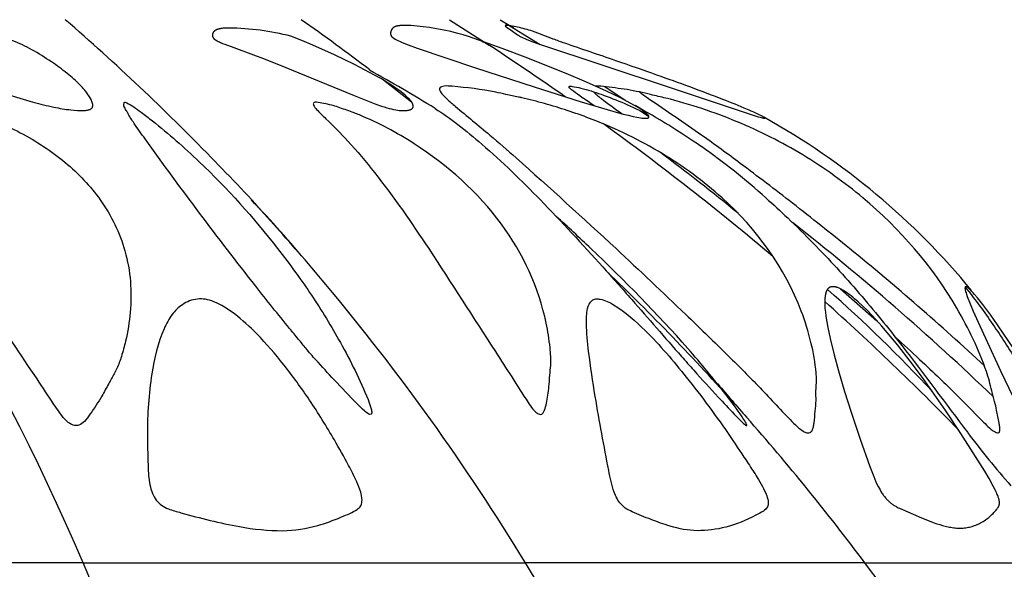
# Model space of a CAD drawing. Header units: millimetres. Extents: x 1250 to 1725, y 0 to 1655.
# Tile 52 of 256: x 1527 to 1566, y 370 to 391. Entities that reach past the tile are written whole.
import ezdxf

# ---------------------------------------------------------------- set-up
doc = ezdxf.new("R2010")
doc.units = ezdxf.units.MM
doc.header["$MEASUREMENT"] = 0
doc.layers.add('Crea2D$visibili$tangenti', color=7, linetype='Continuous', true_color=0x000000)

msp = doc.modelspace()

# ---------------------------------------------------------------- linework, layer by layer
at = {"layer": 'Crea2D$visibili$tangenti'}
for p, q in [((1543.789, 391.292), (1545.344, 390.288)), ((1545.771, 391.292), (1546.13, 391.071)), ((1546.157, 391.054), (1547.333, 390.319)), ((1542.304, 388.065), (1541.203, 388.918)), ((1549.873, 388.667), (1550.665, 388.134)), ((1551.245, 387.738), (1551.603, 387.491)), ((1556.067, 387.491), (1556.067, 387.491)), ((1559.107, 380.743), (1560.534, 379.493)), ((1529.435, 370.001), (1509.255, 370.001)), ((1529.435, 370.001), (1546.764, 370.001)), ((1560.061, 370.001), (1546.764, 370.001)), ((1560.061, 370.001), (1568.42, 370.001))]:
    msp.add_line(p, q, dxfattribs=at)
msp.add_lwpolyline([(1537.57, 390.644, 0.05782), (1535.153, 390.966), (1535.07, 390.964), (1534.987, 390.961), (1534.946, 390.958), (1534.905, 390.954), (1534.864, 390.949), (1534.823, 390.943), (1534.796, 390.939), (1534.769, 390.933), (1534.756, 390.93), (1534.743, 390.927), (1534.73, 390.924), (1534.717, 390.92), (1534.704, 390.916), (1534.691, 390.911), (1534.678, 390.907), (1534.666, 390.901), (1534.653, 390.896), (1534.641, 390.89), (1534.635, 390.887), (1534.629, 390.884), (1534.624, 390.88), (1534.618, 390.877), (1534.609, 390.871), (1534.6, 390.865), (1534.592, 390.859), (1534.583, 390.852), (1534.579, 390.849), (1534.575, 390.846), (1534.571, 390.842), (1534.567, 390.839), (1534.564, 390.835), (1534.56, 390.831), (1534.556, 390.828), (1534.553, 390.824), (1534.549, 390.82), (1534.546, 390.816), (1534.542, 390.812), (1534.539, 390.808), (1534.536, 390.804), (1534.533, 390.799), (1534.53, 390.795), (1534.527, 390.791), (1534.525, 390.786), (1534.522, 390.782), (1534.52, 390.777), (1534.517, 390.772), (1534.515, 390.768), (1534.513, 390.763), (1534.511, 390.758), (1534.509, 390.753), (1534.508, 390.748), (1534.506, 390.744), (1534.505, 390.739), (1534.504, 390.734), (1534.502, 390.729), (1534.501, 390.724), (1534.501, 390.718), (1534.5, 390.713), (1534.499, 390.708), (1534.499, 390.703), (1534.498, 390.698), (1534.498, 390.693), (1534.498, 390.687), (1534.498, 390.682), (1534.498, 390.677), (1534.498, 390.672), (1534.499, 390.667), (1534.499, 390.662), (1534.5, 390.656), (1534.501, 390.651), (1534.502, 390.646), (1534.503, 390.641), (1534.504, 390.636), (1534.505, 390.631), (1534.507, 390.626), (1534.508, 390.622), (1534.51, 390.617), (1534.512, 390.612), (1534.513, 390.607), (1534.516, 390.603), (1534.518, 390.598), (1534.52, 390.594), (1534.522, 390.589), (1534.525, 390.585), (1534.528, 390.581), (1534.531, 390.577), (1534.534, 390.572), (1534.537, 390.568), (1534.54, 390.564), (1534.544, 390.56), (1534.547, 390.557), (1534.551, 390.553), (1534.554, 390.549), (1534.558, 390.546), (1534.562, 390.542), (1534.566, 390.539), (1534.57, 390.535), (1534.574, 390.532), (1534.582, 390.525), (1534.591, 390.519), (1534.599, 390.513), (1534.608, 390.507), (1534.627, 390.495), (1534.646, 390.484), (1534.687, 390.461), (1534.729, 390.44), (1534.771, 390.419), (1534.813, 390.399), (1534.899, 390.362), (1534.985, 390.327), (1536.461, 389.779), (1537.09, 389.536), (1540.049, 388.322), (1540.9, 387.987), (1541.117, 387.909), (1541.227, 387.872), (1541.337, 387.838), (1541.422, 387.815), (1541.508, 387.793), (1541.594, 387.774), (1541.681, 387.758), (1541.747, 387.747), (1541.814, 387.738), (1541.848, 387.734), (1541.881, 387.732), (1541.915, 387.729), (1541.948, 387.728), (1541.982, 387.728), (1542.016, 387.728), (1542.049, 387.73), (1542.082, 387.732), (1542.116, 387.736), (1542.132, 387.739), (1542.149, 387.741), (1542.166, 387.744), (1542.182, 387.747), (1542.199, 387.751), (1542.215, 387.755), (1542.237, 387.762), (1542.246, 387.765), (1542.256, 387.769), (1542.261, 387.771), (1542.265, 387.773), (1542.27, 387.775), (1542.274, 387.777), (1542.279, 387.779), (1542.283, 387.781), (1542.288, 387.784), (1542.292, 387.787), (1542.296, 387.789), (1542.3, 387.791), (1542.304, 387.794), (1542.307, 387.797), (1542.311, 387.8), (1542.315, 387.803), (1542.319, 387.806), (1542.322, 387.809), (1542.326, 387.812), (1542.329, 387.815), (1542.333, 387.818), (1542.336, 387.822), (1542.339, 387.825), (1542.341, 387.827), (1542.342, 387.829), (1542.344, 387.831), (1542.345, 387.833), (1542.346, 387.835), (1542.347, 387.836), (1542.349, 387.838), (1542.35, 387.84), (1542.351, 387.842), (1542.352, 387.844), (1542.353, 387.846), (1542.354, 387.847), (1542.355, 387.849), (1542.356, 387.851), (1542.356, 387.853), (1542.357, 387.855), (1542.358, 387.857), (1542.359, 387.859), (1542.359, 387.861), (1542.36, 387.863), (1542.36, 387.865), (1542.361, 387.867), (1542.361, 387.869), (1542.362, 387.871), (1542.362, 387.873), (1542.363, 387.875), (1542.363, 387.879), (1542.364, 387.883), (1542.364, 387.887), (1542.365, 387.891), (1542.365, 387.895), (1542.365, 387.899), (1542.365, 387.904), (1542.365, 387.908), (1542.365, 387.912), (1542.364, 387.916), (1542.364, 387.92), (1542.363, 387.925), (1542.362, 387.929), (1542.362, 387.933), (1542.361, 387.937), (1542.36, 387.942), (1542.358, 387.95), (1542.356, 387.958), (1542.353, 387.967), (1542.351, 387.974), (1542.348, 387.982), (1542.345, 387.99), (1542.342, 387.998), (1542.338, 388.005), (1542.335, 388.013), (1542.331, 388.02), (1542.328, 388.027), (1542.324, 388.035), (1542.32, 388.042), (1542.316, 388.049), (1542.311, 388.056), (1542.303, 388.07), (1542.293, 388.083), (1542.284, 388.097), (1542.274, 388.11), (1542.263, 388.123), (1542.252, 388.136), (1542.23, 388.16), (1542.207, 388.185), (1542.171, 388.222), (1542.133, 388.258), (1542.094, 388.293), (1542.055, 388.328), (1541.975, 388.394), (1541.893, 388.458), (1541.768, 388.55), (1541.641, 388.639), (1541.513, 388.726), (1541.382, 388.809), (1541.117, 388.97), (1540.848, 389.124), (1540.461, 389.333), (1540.071, 389.534), (1539.28, 389.916), (1538.432, 390.296), (1538.003, 390.475)], format="xyb", close=True, dxfattribs=at)
for points in [[(1542.026, 391.066), (1541.88, 391.061), (1541.844, 391.058), (1541.826, 391.057), (1541.808, 391.055), (1541.79, 391.052), (1541.772, 391.049), (1541.754, 391.046), (1541.736, 391.043), (1541.725, 391.04), (1541.715, 391.038), (1541.704, 391.035), (1541.694, 391.032), (1541.683, 391.028), (1541.673, 391.025), (1541.663, 391.021), (1541.653, 391.017), (1541.643, 391.013), (1541.633, 391.008), (1541.624, 391.003), (1541.619, 391.001), (1541.614, 390.998), (1541.61, 390.995), (1541.605, 390.992), (1541.601, 390.989), (1541.596, 390.986), (1541.592, 390.983), (1541.588, 390.98), (1541.583, 390.977), (1541.579, 390.973), (1541.574, 390.969), (1541.568, 390.964), (1541.563, 390.959), (1541.558, 390.954), (1541.553, 390.948), (1541.548, 390.943), (1541.544, 390.937), (1541.539, 390.932), (1541.535, 390.926), (1541.53, 390.92), (1541.526, 390.914), (1541.522, 390.908), (1541.518, 390.901), (1541.515, 390.895), (1541.511, 390.888), (1541.508, 390.882), (1541.505, 390.875), (1541.502, 390.868), (1541.499, 390.861), (1541.496, 390.854), (1541.494, 390.848), (1541.491, 390.841), (1541.489, 390.833), (1541.487, 390.826), (1541.485, 390.819), (1541.484, 390.812), (1541.482, 390.805), (1541.481, 390.797), (1541.48, 390.79), (1541.479, 390.783), (1541.478, 390.776), (1541.478, 390.768), (1541.478, 390.759), (1541.477, 390.755), (1541.478, 390.75), (1541.478, 390.746), (1541.478, 390.742), (1541.478, 390.737), (1541.478, 390.733), (1541.479, 390.728), (1541.479, 390.724), (1541.48, 390.72), (1541.481, 390.715), (1541.482, 390.711), (1541.482, 390.707), (1541.483, 390.702), (1541.484, 390.698), (1541.486, 390.694), (1541.487, 390.69), (1541.488, 390.686), (1541.49, 390.682), (1541.491, 390.678), (1541.493, 390.674), (1541.494, 390.67), (1541.496, 390.666), (1541.498, 390.662), (1541.5, 390.658), (1541.502, 390.655), (1541.504, 390.651), (1541.506, 390.647), (1541.509, 390.644), (1541.511, 390.64), (1541.514, 390.637), (1541.516, 390.634), (1541.518, 390.631), (1541.521, 390.629), (1541.523, 390.626), (1541.526, 390.623), (1541.528, 390.621), (1541.531, 390.618), (1541.534, 390.616), (1541.539, 390.611), (1541.545, 390.606), (1541.551, 390.601), (1541.557, 390.597), (1541.563, 390.592), (1541.569, 390.588), (1541.582, 390.579), (1541.609, 390.563), (1541.662, 390.533), (1541.716, 390.504), (1541.769, 390.477), (1541.823, 390.451), (1541.908, 390.412), (1541.995, 390.376), (1542.169, 390.307), (1542.524, 390.181), (1544.809, 389.41), (1547.1, 388.66), (1548.949, 388.074), (1550.191, 387.702), (1550.588, 387.594), (1550.788, 387.544), (1550.989, 387.498), (1551.131, 387.468), (1551.203, 387.455), (1551.275, 387.444), (1551.321, 387.438), (1551.367, 387.433), (1551.414, 387.429), (1551.437, 387.428), (1551.461, 387.428), (1551.473, 387.428), (1551.509, 387.43), (1551.515, 387.431), (1551.521, 387.431), (1551.527, 387.432), (1551.533, 387.433), (1551.536, 387.433), (1551.539, 387.434), (1551.542, 387.435), (1551.545, 387.435), (1551.548, 387.436), (1551.551, 387.437), (1551.554, 387.438), (1551.557, 387.439), (1551.56, 387.44), (1551.563, 387.442), (1551.567, 387.443), (1551.57, 387.445), (1551.573, 387.446), (1551.575, 387.447), (1551.576, 387.448), (1551.578, 387.449), (1551.579, 387.45), (1551.581, 387.451), (1551.582, 387.452), (1551.584, 387.453), (1551.585, 387.454), (1551.586, 387.455), (1551.588, 387.456), (1551.589, 387.457), (1551.59, 387.458), (1551.591, 387.459), (1551.593, 387.46), (1551.593, 387.461), (1551.594, 387.462), (1551.594, 387.462), (1551.595, 387.463), (1551.595, 387.464), (1551.596, 387.464), (1551.596, 387.465), (1551.596, 387.466), (1551.597, 387.466), (1551.597, 387.467), (1551.598, 387.468), (1551.598, 387.468), (1551.598, 387.469), (1551.599, 387.47), (1551.599, 387.47), (1551.599, 387.471), (1551.6, 387.472), (1551.6, 387.472), (1551.6, 387.473), (1551.6, 387.474), (1551.601, 387.474), (1551.601, 387.475), (1551.601, 387.476), (1551.601, 387.476), (1551.601, 387.477), (1551.601, 387.478), (1551.602, 387.479), (1551.602, 387.479), (1551.602, 387.48), (1551.602, 387.481), (1551.602, 387.482), (1551.602, 387.484), (1551.602, 387.485), (1551.602, 387.487), (1551.602, 387.488), (1551.602, 387.49), (1551.602, 387.491), (1551.602, 387.493), (1551.602, 387.494), (1551.601, 387.496), (1551.601, 387.497), (1551.601, 387.499), (1551.6, 387.5), (1551.6, 387.502), (1551.6, 387.503), (1551.599, 387.507), (1551.598, 387.51), (1551.597, 387.513), (1551.595, 387.516), (1551.594, 387.519), (1551.593, 387.521), (1551.592, 387.523), (1551.591, 387.525), (1551.59, 387.528), (1551.589, 387.53), (1551.587, 387.532), (1551.585, 387.536), (1551.582, 387.54), (1551.579, 387.544), (1551.577, 387.548), (1551.574, 387.552), (1551.571, 387.556), (1551.567, 387.56), (1551.561, 387.567), (1551.554, 387.574), (1551.535, 387.593), (1551.523, 387.605), (1551.497, 387.627), (1551.471, 387.649), (1551.444, 387.671), (1551.417, 387.691), (1551.389, 387.712), (1551.333, 387.751), (1551.254, 387.802), (1551.174, 387.852), (1551.011, 387.947), (1550.748, 388.091), (1550.482, 388.228), (1549.942, 388.486), (1549.152, 388.84), (1548.355, 389.177), (1546.747, 389.817), (1545.845, 390.163), (1544.936, 390.493), (1544.526, 390.632), (1544.32, 390.697), (1544.112, 390.756), (1543.975, 390.791), (1543.838, 390.825), (1543.561, 390.884), (1543.283, 390.935), (1543.004, 390.98), (1542.76, 391.014), (1542.516, 391.041), (1542.394, 391.052), (1542.272, 391.059), (1542.149, 391.064)], [(1563.767, 371.364), (1563.817, 371.364), (1563.868, 371.365), (1563.919, 371.368), (1563.969, 371.373), (1564.019, 371.379), (1564.069, 371.387), (1564.119, 371.396), (1564.168, 371.407), (1564.218, 371.419), (1564.266, 371.433), (1564.315, 371.448), (1564.362, 371.464), (1564.41, 371.482), (1564.457, 371.501), (1564.503, 371.522), (1564.549, 371.543), (1564.598, 371.569), (1564.646, 371.595), (1564.694, 371.624), (1564.741, 371.653), (1564.787, 371.684), (1564.832, 371.716), (1564.876, 371.75), (1564.919, 371.784), (1564.962, 371.82), (1565.003, 371.857), (1565.043, 371.896), (1565.083, 371.935), (1565.121, 371.975), (1565.158, 372.017), (1565.195, 372.059), (1565.23, 372.102), (1565.245, 372.121), (1565.259, 372.14), (1565.273, 372.159), (1565.279, 372.169), (1565.285, 372.179), (1565.291, 372.189), (1565.297, 372.199), (1565.303, 372.209), (1565.308, 372.22), (1565.31, 372.225), (1565.312, 372.23), (1565.314, 372.236), (1565.317, 372.241), (1565.318, 372.247), (1565.32, 372.252), (1565.322, 372.258), (1565.324, 372.263), (1565.325, 372.268), (1565.326, 372.273), (1565.327, 372.278), (1565.328, 372.283), (1565.33, 372.292), (1565.332, 372.302), (1565.333, 372.312), (1565.334, 372.323), (1565.334, 372.333), (1565.335, 372.343), (1565.335, 372.353), (1565.335, 372.364), (1565.334, 372.374), (1565.334, 372.384), (1565.333, 372.395), (1565.332, 372.405), (1565.329, 372.425), (1565.327, 372.441), (1565.324, 372.457), (1565.321, 372.473), (1565.318, 372.489), (1565.314, 372.504), (1565.31, 372.52), (1565.301, 372.551), (1565.291, 372.581), (1565.281, 372.611), (1565.269, 372.64), (1565.239, 372.713), (1565.22, 372.756), (1565.18, 372.84), (1565.094, 373.008), (1564.931, 373.304), (1564.759, 373.596), (1564.401, 374.17), (1563.823, 375.07), (1563.232, 375.96), (1562.78, 376.616), (1562.317, 377.264), (1561.841, 377.903), (1561.35, 378.53), (1560.937, 379.033), (1560.725, 379.28), (1560.508, 379.523), (1560.336, 379.707), (1560.161, 379.888), (1559.982, 380.065), (1559.797, 380.237), (1559.661, 380.356), (1559.592, 380.414), (1559.521, 380.47), (1559.45, 380.525), (1559.376, 380.578), (1559.302, 380.628), (1559.225, 380.677), (1559.177, 380.705), (1559.153, 380.719), (1559.128, 380.732), (1559.104, 380.745), (1559.079, 380.757), (1559.053, 380.768), (1559.028, 380.779), (1559.002, 380.789), (1558.989, 380.793), (1558.976, 380.797), (1558.963, 380.801), (1558.949, 380.805), (1558.936, 380.808), (1558.923, 380.812), (1558.909, 380.815), (1558.896, 380.817), (1558.882, 380.819), (1558.868, 380.821), (1558.854, 380.823), (1558.84, 380.824), (1558.826, 380.825), (1558.812, 380.826), (1558.804, 380.826), (1558.796, 380.825), (1558.787, 380.825), (1558.779, 380.824), (1558.771, 380.823), (1558.763, 380.822), (1558.755, 380.82), (1558.747, 380.819), (1558.739, 380.817), (1558.731, 380.815), (1558.723, 380.813), (1558.715, 380.811), (1558.707, 380.808), (1558.7, 380.805), (1558.696, 380.803), (1558.692, 380.802), (1558.688, 380.8), (1558.685, 380.798), (1558.681, 380.796), (1558.677, 380.794), (1558.673, 380.792), (1558.669, 380.79), (1558.665, 380.787), (1558.662, 380.785), (1558.658, 380.783), (1558.654, 380.78), (1558.651, 380.777), (1558.647, 380.775), (1558.644, 380.772), (1558.64, 380.769), (1558.637, 380.766), (1558.633, 380.763), (1558.627, 380.757), (1558.621, 380.751), (1558.614, 380.745), (1558.608, 380.738), (1558.603, 380.731), (1558.597, 380.724), (1558.592, 380.717), (1558.587, 380.71), (1558.582, 380.702), (1558.576, 380.693), (1558.571, 380.684), (1558.566, 380.675), (1558.562, 380.665), (1558.557, 380.656), (1558.553, 380.646), (1558.549, 380.636), (1558.545, 380.626), (1558.542, 380.616), (1558.539, 380.606), (1558.533, 380.586), (1558.527, 380.565), (1558.522, 380.544), (1558.516, 380.514), (1558.51, 380.484), (1558.506, 380.453), (1558.502, 380.422), (1558.498, 380.392), (1558.496, 380.361), (1558.492, 380.299), (1558.49, 380.26), (1558.49, 380.221), (1558.49, 380.143), (1558.493, 380.066), (1558.498, 379.988), (1558.505, 379.91), (1558.513, 379.832), (1558.534, 379.677), (1558.569, 379.454), (1558.609, 379.232), (1558.702, 378.791), (1558.857, 378.156), (1559.029, 377.525), (1559.266, 376.718), (1559.519, 375.915), (1559.879, 374.846), (1560.257, 373.783), (1560.408, 373.381), (1560.449, 373.282), (1560.492, 373.183), (1560.537, 373.086), (1560.584, 372.99), (1560.619, 372.924), (1560.655, 372.859), (1560.693, 372.796), (1560.733, 372.733), (1560.754, 372.703), (1560.775, 372.672), (1560.797, 372.643), (1560.819, 372.613), (1560.842, 372.584), (1560.866, 372.556), (1560.89, 372.528), (1560.914, 372.501), (1560.937, 372.477), (1560.96, 372.454), (1560.983, 372.432), (1561.007, 372.41), (1561.031, 372.388), (1561.056, 372.367), (1561.081, 372.347), (1561.106, 372.327), (1561.132, 372.307), (1561.159, 372.289), (1561.186, 372.27), (1561.213, 372.253), (1561.241, 372.236), (1561.269, 372.219), (1561.297, 372.203), (1561.326, 372.188), (1561.373, 372.165), (1561.422, 372.142), (1562.283, 371.767), (1562.582, 371.646), (1562.734, 371.589), (1562.887, 371.536), (1562.994, 371.501), (1563.102, 371.469), (1563.211, 371.441), (1563.265, 371.427), (1563.32, 371.415), (1563.375, 371.404), (1563.431, 371.395), (1563.486, 371.386), (1563.542, 371.379), (1563.598, 371.373), (1563.654, 371.368), (1563.71, 371.365)]]:
    msp.add_lwpolyline(points, close=True, dxfattribs=at)
for points in [[(1546.019, 391.066), (1546.018, 391.065), (1546.017, 391.065), (1546.015, 391.065), (1546.012, 391.065), (1546, 391.065), (1545.997, 391.064), (1545.996, 391.064), (1545.995, 391.064), (1545.994, 391.064), (1545.993, 391.064), (1545.991, 391.064), (1545.99, 391.064), (1545.989, 391.063), (1545.988, 391.063), (1545.987, 391.063), (1545.987, 391.063), (1545.986, 391.062), (1545.986, 391.062), (1545.985, 391.062), (1545.984, 391.062), (1545.984, 391.062), (1545.983, 391.061), (1545.983, 391.061), (1545.982, 391.061), (1545.982, 391.061), (1545.981, 391.06), (1545.981, 391.06), (1545.98, 391.06), (1545.98, 391.059), (1545.979, 391.059), (1545.979, 391.059), (1545.979, 391.058), (1545.978, 391.058), (1545.978, 391.058), (1545.977, 391.057), (1545.977, 391.057), (1545.977, 391.057), (1545.976, 391.056), (1545.976, 391.056), (1545.975, 391.056), (1545.975, 391.055), (1545.975, 391.055), (1545.974, 391.054), (1545.974, 391.054), (1545.974, 391.054), (1545.974, 391.053), (1545.974, 391.053), (1545.974, 391.053), (1545.973, 391.053), (1545.973, 391.052), (1545.973, 391.052), (1545.973, 391.052), (1545.973, 391.052), (1545.973, 391.052), (1545.973, 391.051), (1545.973, 391.051), (1545.973, 391.051), (1545.973, 391.051), (1545.973, 391.05), (1545.972, 391.05), (1545.972, 391.05), (1545.972, 391.05), (1545.972, 391.05), (1545.972, 391.049), (1545.972, 391.049), (1545.972, 391.049), (1545.972, 391.049), (1545.972, 391.048), (1545.972, 391.048), (1545.972, 391.048), (1545.972, 391.048), (1545.972, 391.048), (1545.972, 391.047), (1545.972, 391.047), (1545.972, 391.047), (1545.972, 391.046), (1545.972, 391.046), (1545.973, 391.046), (1545.973, 391.046), (1545.973, 391.045), (1545.973, 391.045), (1545.973, 391.045), (1545.973, 391.045), (1545.973, 391.044), (1545.973, 391.044), (1545.973, 391.044), (1545.974, 391.044), (1545.974, 391.043), (1545.974, 391.043), (1545.974, 391.043), (1545.974, 391.043), (1545.974, 391.042), (1545.975, 391.041), (1545.975, 391.041), (1545.976, 391.04), (1545.976, 391.04), (1545.977, 391.039), (1545.977, 391.039), (1545.977, 391.038), (1545.978, 391.037), (1545.98, 391.036), (1545.981, 391.035), (1545.983, 391.033), (1545.985, 391.031), (1545.996, 391.023), (1546.006, 391.015), (1546.025, 391.002), (1546.2, 390.886), (1546.258, 390.846), (1546.402, 390.738), (1546.45, 390.703), (1546.477, 390.686), (1546.504, 390.668), (1546.532, 390.652), (1546.56, 390.635), (1546.588, 390.62), (1546.617, 390.605), (1546.675, 390.576), (1546.734, 390.549), (1546.794, 390.524), (1547.013, 390.435), (1547.234, 390.353), (1552.472, 388.62), (1555.611, 387.571), (1555.881, 387.487), (1555.96, 387.465), (1556.039, 387.444), (1556.062, 387.439), (1556.085, 387.434), (1556.096, 387.432), (1556.108, 387.43), (1556.119, 387.429), (1556.131, 387.428), (1556.132, 387.428), (1556.134, 387.428), (1556.135, 387.428), (1556.137, 387.428), (1556.137, 387.428), (1556.138, 387.428), (1556.138, 387.428), (1556.139, 387.428), (1556.139, 387.429), (1556.14, 387.429), (1556.14, 387.429), (1556.141, 387.429), (1556.141, 387.429), (1556.142, 387.429), (1556.142, 387.429), (1556.142, 387.43), (1556.142, 387.43), (1556.142, 387.43), (1556.143, 387.43), (1556.143, 387.43), (1556.143, 387.43), (1556.143, 387.43), (1556.143, 387.43), (1556.143, 387.43), (1556.144, 387.43), (1556.144, 387.431), (1556.144, 387.431), (1556.144, 387.431), (1556.144, 387.431), (1556.144, 387.431), (1556.144, 387.431), (1556.144, 387.431), (1556.144, 387.431), (1556.145, 387.431), (1556.145, 387.432), (1556.145, 387.432), (1556.145, 387.432), (1556.145, 387.432), (1556.145, 387.432), (1556.145, 387.432), (1556.145, 387.432), (1556.145, 387.433), (1556.145, 387.433), (1556.145, 387.433), (1556.145, 387.433), (1556.145, 387.433), (1556.145, 387.433), (1556.145, 387.433), (1556.145, 387.434), (1556.145, 387.434), (1556.145, 387.434), (1556.145, 387.434), (1556.145, 387.434), (1556.145, 387.434), (1556.145, 387.434), (1556.145, 387.435), (1556.145, 387.435), (1556.145, 387.435), (1556.145, 387.435), (1556.145, 387.435), (1556.145, 387.435), (1556.145, 387.436), (1556.145, 387.436), (1556.145, 387.436), (1556.145, 387.436), (1556.145, 387.436), (1556.145, 387.437), (1556.145, 387.437), (1556.145, 387.437), (1556.145, 387.437), (1556.144, 387.438), (1556.144, 387.438), (1556.144, 387.438), (1556.144, 387.439), (1556.144, 387.439), (1556.143, 387.44), (1556.143, 387.44), (1556.143, 387.44), (1556.142, 387.441), (1556.142, 387.441), (1556.141, 387.442), (1556.14, 387.443), (1556.139, 387.444), (1556.138, 387.445), (1556.137, 387.446), (1556.136, 387.447), (1556.133, 387.45), (1556.131, 387.452), (1556.127, 387.454), (1556.124, 387.457), (1556.12, 387.459), (1556.112, 387.465), (1556.102, 387.471), (1556.092, 387.477), (1556.068, 387.491)], [(1565.867, 378.425), (1565.29, 379.287), (1564.991, 379.711), (1564.682, 380.128), (1564.578, 380.263), (1564.471, 380.396), (1564.361, 380.526), (1564.304, 380.59), (1564.246, 380.653), (1564.212, 380.688), (1564.195, 380.705), (1564.178, 380.722), (1564.16, 380.739), (1564.141, 380.755), (1564.123, 380.771), (1564.103, 380.786), (1564.094, 380.793), (1564.089, 380.796), (1564.084, 380.8), (1564.079, 380.803), (1564.074, 380.806), (1564.069, 380.809), (1564.064, 380.812), (1564.061, 380.813), (1564.059, 380.814), (1564.056, 380.815), (1564.053, 380.816), (1564.051, 380.818), (1564.048, 380.819), (1564.045, 380.82), (1564.043, 380.821), (1564.04, 380.821), (1564.037, 380.822), (1564.034, 380.823), (1564.031, 380.824), (1564.029, 380.824), (1564.026, 380.825), (1564.023, 380.825), (1564.02, 380.826), (1564.019, 380.826), (1564.018, 380.826), (1564.018, 380.826), (1564.017, 380.826), (1564.017, 380.826), (1564.016, 380.826), (1564.015, 380.826), (1564.015, 380.826), (1564.014, 380.826), (1564.014, 380.826), (1564.013, 380.826), (1564.013, 380.825), (1564.012, 380.825), (1564.012, 380.825), (1564.011, 380.825), (1564.01, 380.825), (1564.01, 380.825), (1564.009, 380.825), (1564.009, 380.824), (1564.008, 380.824), (1564.008, 380.824), (1564.007, 380.824), (1564.007, 380.823), (1564.007, 380.823), (1564.006, 380.823), (1564.006, 380.823), (1564.005, 380.822), (1564.005, 380.822), (1564.004, 380.822), (1564.004, 380.822), (1564.003, 380.821), (1564.003, 380.821), (1564.002, 380.821), (1564.002, 380.82), (1564.002, 380.82), (1564.001, 380.82), (1564, 380.819), (1564, 380.818), (1563.999, 380.817), (1563.998, 380.816), (1563.997, 380.816), (1563.997, 380.815), (1563.996, 380.814), (1563.996, 380.813), (1563.995, 380.812), (1563.994, 380.811), (1563.994, 380.81), (1563.993, 380.809), (1563.993, 380.808), (1563.992, 380.807), (1563.992, 380.806), (1563.991, 380.806), (1563.99, 380.804), (1563.989, 380.802), (1563.989, 380.8), (1563.988, 380.798), (1563.987, 380.796), (1563.987, 380.794), (1563.986, 380.792), (1563.986, 380.79), (1563.986, 380.788), (1563.985, 380.786), (1563.985, 380.784), (1563.985, 380.782), (1563.985, 380.78), (1563.984, 380.778), (1563.984, 380.776), (1563.984, 380.773), (1563.984, 380.771), (1563.984, 380.767), (1563.984, 380.763), (1563.985, 380.759), (1563.985, 380.754), (1563.986, 380.75), (1563.987, 380.742), (1563.989, 380.727), (1563.991, 380.713), (1563.994, 380.699), (1563.997, 380.685), (1564.003, 380.658), (1564.011, 380.631), (1564.025, 380.585), (1564.04, 380.538), (1564.073, 380.446), (1564.187, 380.153), (1564.308, 379.862), (1564.566, 379.288), (1565.394, 377.506), (1567.255, 373.615)]]:
    msp.add_lwpolyline(points, dxfattribs=at)
for centre, radius, start, end in [((1468.441, 321.749), 92.039, 44.18256, 49.07574), ((1474.854, 302.135), 109.241, 52.95845, 54.7018), ((1547.433, 396.998), 6.069, 256.1831, 258.3971), ((1545.629, 389.866), 1.288, 58.701, 67.8604), ((1543.458, 387.083), 3.715, 56.9583, 65.9854), ((1479.619, 290.095), 119.827, 55.01554, 56.65627), ((1518.001, 347.485), 47.563, 57.977, 61.5672), ((1536.98, 362.294), 29.241, 55.2296, 61.2237), ((1542.257, 362.615), 28.453, 39.3954, 60.8155), ((1485.02, 297.558), 110.614, 49.76103, 54.14103), ((1538.573, 364.739), 26.326, 48.0185, 55.0434), ((1480.112, 332.362), 76.275, 39.53765, 44.57564), ((1496.546, 311.986), 92.581, 50.77312, 53.16523), ((1469.577, 322.853), 90.456, 40.86682, 42.72578), ((1485.953, 315.395), 92.171, 46.5624, 47.71928), ((1492.244, 300.533), 105.261, 46.20146, 51.88118), ((1492.662, 300.256), 105.817, 47.06064, 50.85483), ((1483.87, 312.618), 95.399, 41.78765, 46.15925), ((1470.105, 323.298), 89.765, 31.35078, 39.93313), ((1520.529, 337.514), 57.583, 42.90059, 48.61985), ((1492.264, 305.941), 99.532, 44.11733, 48.28942), ((1616.702, 429.55), 81.569, 220.09384, 221.30307), ((1487.321, 315.687), 90.781, 36.74802, 41.39147), ((1588.117, 392.988), 29.952, 216.6614, 221.7924), ((1478.08, 308.549), 102.456, 33.57382, 36.85485)]:
    msp.add_arc(centre, radius, start, end, dxfattribs=at)
for points in [[(1529.435, 370.001), (1525.801, 378.434), (1521.421, 385.484), (1516.685, 391.292)], [(1538.23, 341.82), (1536.024, 352.02), (1533.075, 361.595), (1529.435, 370.001)], [(1559.202, 341.82), (1556.083, 352.02), (1551.911, 361.595), (1546.764, 370.001)]]:
    msp.add_open_spline(points, degree=3, dxfattribs=at)
for points, knots in [([(1520.945, 390.644), (1521.021, 390.673), (1521.178, 390.726), (1521.519, 390.818), (1522.192, 390.945), (1522.792, 390.967), (1523.204, 390.966), (1523.623, 390.965), (1524.519, 390.902), (1525.681, 390.724), (1526.687, 390.493), (1527.458, 390.117), (1528.154, 389.669), (1528.792, 389.215), (1529.29, 388.771), (1529.635, 388.377), (1529.795, 388.075), (1529.818, 387.891), (1529.755, 387.792), (1529.631, 387.749), (1529.36, 387.714), (1529.128, 387.737), (1528.954, 387.755), (1528.728, 387.781), (1528.231, 387.866), (1527.035, 388.171), (1525.251, 388.773), (1523.244, 389.561), (1521.771, 390.223), (1521.099, 390.533), (1520.945, 390.644)], [0, 0, 0, 0, 0.244714, 0.497309, 1.059448, 2.294635, 2.294635, 2.294635, 3.550548, 4.987275, 5.819369, 6.642046, 7.540626, 8.307761, 8.986833, 9.538619, 9.875643, 9.998659, 10.081582, 10.211856, 10.376248, 10.90333, 10.90333, 10.90333, 11.587179, 12.41382, 14.603291, 17.230396, 18.882583, 19.448443, 19.448443, 19.448443, 19.448443]), ([(1556.065, 387.493), (1555.867, 387.597), (1555.345, 387.827), (1553.967, 388.384), (1552.243, 389.007), (1550.177, 389.735), (1548.817, 390.188), (1547.729, 390.572), (1547.13, 390.827), (1546.566, 390.98), (1546.223, 391.047), (1546.076, 391.065), (1546.019, 391.066)], [0, 0, 0, 0, 0.669947, 1.710555, 4.460297, 6.166881, 8.283735, 8.758917, 9.627395, 10.234563, 10.508143, 10.677533, 10.677533, 10.677533, 10.677533]), ([(1557.918, 375.115), (1557.952, 375.132), (1558.006, 375.203), (1558.051, 375.337), (1558.083, 375.59), (1558.119, 375.933), (1558.157, 376.348), (1558.136, 376.76), (1558.172, 377.119), (1558.137, 377.763), (1557.966, 378.669), (1557.189, 381.22), (1555.818, 383.091), (1554.467, 384.308), (1553.744, 384.961), (1552.13, 386.141), (1549.773, 387.282), (1547.927, 387.9), (1546.994, 388.142), (1546.612, 388.232), (1546.37, 388.287), (1546.026, 388.352), (1545.174, 388.557), (1544.359, 388.635), (1543.649, 388.704), (1543.485, 388.672), (1543.409, 388.634), (1543.386, 388.548), (1543.473, 388.38), (1543.696, 388.166), (1544.353, 387.611), (1545.272, 386.859), (1547.386, 385.017), (1549.013, 383.509), (1550.32, 382.322)], [0, 0, 0, 0, 0.110798, 0.263644, 0.419595, 0.875141, 1.2991, 1.667979, 2.109271, 2.379646, 3.595246, 4.876919, 10.346863, 10.346863, 10.346863, 13.267717, 16.319706, 18.173254, 19.102242, 19.209106, 19.351372, 19.848173, 20.258492, 21.978037, 22.296002, 22.401324, 22.469416, 22.545543, 22.644951, 23.022044, 23.469726, 25.225222, 26.584688, 31.880508, 31.880508, 31.880508, 31.880508]), ([(1549.459, 387.918), (1549.297, 388.026), (1549.022, 388.213), (1548.699, 388.442), (1548.531, 388.575), (1548.469, 388.639), (1548.471, 388.681), (1548.526, 388.686), (1548.681, 388.67), (1549.093, 388.581), (1550.097, 388.255), (1550.962, 387.888), (1551.55, 387.586)], [0, 0, 0, 0, 0.584534, 0.998935, 1.18563, 1.229921, 1.256744, 1.300822, 1.373756, 1.731716, 2.558739, 4.542605, 4.542605, 4.542605, 4.542605]), ([(1565.318, 375.115), (1565.339, 375.136), (1565.355, 375.213), (1565.349, 375.342), (1565.3, 375.605), (1565.234, 375.934), (1565.146, 376.356), (1565.029, 376.729), (1564.945, 377.129), (1564.728, 377.811), (1564.32, 378.779), (1563.016, 381.28), (1561.44, 383.089), (1559.985, 384.308), (1559.622, 384.613), (1558.857, 385.203), (1557.247, 386.265), (1555.066, 387.362), (1553.024, 388.046), (1551.719, 388.343), (1551.217, 388.464), (1550.601, 388.584), (1550.02, 388.646), (1549.602, 388.699), (1549.494, 388.69)], [0, 0, 0, 0, 0.086791, 0.230342, 0.385913, 0.888749, 1.238355, 1.678585, 2.060675, 2.461628, 3.825426, 5.208932, 10.910137, 10.910137, 10.910137, 12.330045, 13.808833, 16.688192, 19.639038, 20.248906, 20.702546, 21.187904, 22.131172, 22.453215, 22.453215, 22.453215, 22.453215]), ([(1524.271, 382.322), (1523.144, 384.033), (1522.038, 385.925), (1520.826, 387.846), (1520.72, 388.121), (1520.753, 388.376), (1521.069, 388.451), (1521.575, 388.415), (1522.222, 388.343), (1522.914, 388.242), (1523.426, 388.104), (1524.074, 387.97), (1525.269, 387.629), (1526.948, 386.958), (1528.751, 385.775), (1530.235, 384.239), (1531.23, 382.203), (1531.381, 380.24), (1531.146, 378.859), (1530.948, 378.125), (1530.8, 377.699), (1530.617, 377.352), (1530.412, 376.998), (1530.129, 376.452), (1529.795, 375.964), (1529.521, 375.559), (1529.345, 375.432), (1529.264, 375.403)], [0, 0, 0, 0, 6.146344, 6.569063, 6.81663, 7.018278, 7.294583, 7.639412, 8.613209, 9.195372, 9.767939, 10.184724, 11.190171, 13.485184, 15.597091, 17.616079, 19.848615, 22.277686, 23.424306, 24.045011, 24.555117, 24.776653, 25.21844, 25.784518, 26.61746, 26.991577, 27.249776, 27.249776, 27.249776, 27.249776]), ([(1549.428, 388.469), (1549.468, 388.424), (1549.568, 388.329), (1549.941, 388.037), (1550.28, 387.801), (1550.553, 387.604)], [0, 0, 0, 0, 0.182554, 0.412218, 1.421553, 1.421553, 1.421553, 1.421553]), ([(1559.463, 382.322), (1559.092, 382.622), (1558.346, 383.215), (1556.927, 384.34), (1555.373, 385.523), (1553.5, 386.901), (1552.155, 387.796), (1551.335, 388.362), (1551.224, 388.46)], [0, 0, 0, 0, 1.429975, 2.85955, 5.432026, 7.289001, 9.835032, 10.277472, 10.277472, 10.277472, 10.277472]), ([(1540.626, 375.835), (1540.565, 375.869), (1540.402, 375.994), (1539.954, 376.447), (1539.323, 377.119), (1538.722, 377.769), (1538.353, 378.179), (1538.132, 378.45), (1537.851, 378.783), (1537.188, 379.595), (1535.131, 382.173), (1533.115, 384.864), (1531.484, 387.141), (1531.238, 387.513), (1531.119, 387.749), (1531.036, 387.869), (1531.016, 387.98), (1531.039, 388.034), (1531.05, 388.059), (1531.096, 388.053), (1531.217, 387.997), (1531.43, 387.864), (1531.761, 387.628), (1532.643, 386.944), (1534.542, 385.274), (1536.112, 383.53), (1537.05, 382.322)], [0, 0, 0, 0, 0.210314, 0.613649, 1.909519, 2.977805, 3.270074, 3.562379, 4.027221, 4.577308, 6.706097, 13.92302, 14.661657, 15.10823, 15.259757, 15.453885, 15.538848, 15.599678, 15.611877, 15.636154, 15.712553, 16.02397, 16.380062, 16.938453, 19.369296, 23.958621, 23.958621, 23.958621, 23.958621]), ([(1547.408, 375.835), (1547.428, 375.848), (1547.47, 375.894), (1547.539, 376.038), (1547.604, 376.38), (1547.688, 376.836), (1547.712, 377.332), (1547.774, 377.845), (1547.729, 378.533), (1547.42, 380.499), (1545.991, 383.574), (1543.09, 386.132), (1540.938, 387.285), (1539.932, 387.686), (1539.59, 387.804), (1539.128, 387.965), (1538.796, 388.013), (1538.541, 388.065), (1538.463, 388.045), (1538.442, 387.993), (1538.48, 387.895), (1538.644, 387.694), (1539.116, 387.247), (1539.905, 386.453), (1541.301, 384.792), (1542.292, 383.335), (1542.973, 382.322)], [0, 0, 0, 0, 0.070403, 0.185632, 0.474525, 1.114565, 1.573807, 1.962866, 2.663735, 3.633631, 7.924719, 12.601563, 15.026503, 15.250975, 15.841631, 16.115069, 16.717224, 16.839619, 16.898678, 16.94327, 16.994135, 17.202429, 17.721233, 18.942797, 20.560442, 24.222404, 24.222404, 24.222404, 24.222404]), ([(1543.222, 387.811), (1543.526, 387.616), (1544.154, 387.173), (1545.561, 386.01), (1547.465, 384.15), (1549.375, 382.073), (1551.207, 380.016), (1552.381, 378.649), (1553.512, 377.376), (1554.203, 376.626), (1554.823, 375.956), (1555.179, 375.588), (1555.329, 375.445), (1555.388, 375.403)], [0, 0, 0, 0, 1.082834, 2.304098, 5.474158, 9.059746, 10.771365, 13.735799, 14.463353, 15.882577, 16.794374, 17.202515, 17.41736, 17.41736, 17.41736, 17.41736]), ([(1556.182, 384.308), (1556.472, 384.051), (1557.103, 383.469), (1558.346, 382.241), (1559.855, 380.589), (1561.869, 378.108), (1563.228, 376.244), (1564.092, 375.106)], [0, 0, 0, 0, 1.162266, 2.573712, 5.241339, 7.871374, 12.158397, 12.158397, 12.158397, 12.158397]), ([(1529.264, 375.403), (1529.21, 375.382), (1529.078, 375.376), (1528.882, 375.469), (1528.683, 375.66), (1528.489, 375.918), (1528.132, 376.447), (1527.22, 377.83), (1525.846, 379.843), (1524.744, 381.558), (1524.271, 382.322)], [0, 0, 0, 0, 0.172919, 0.385948, 0.632097, 1.000338, 1.350527, 2.549408, 5.967475, 8.663549, 8.663549, 8.663549, 8.663549]), ([(1537.05, 382.322), (1537.296, 382.009), (1537.75, 381.407), (1538.596, 380.195), (1539.593, 378.565), (1540.333, 377.068), (1540.698, 376.14), (1540.742, 375.956), (1540.744, 375.867), (1540.707, 375.804), (1540.65, 375.822), (1540.626, 375.835)], [0, 0, 0, 0, 1.193602, 2.26232, 4.431195, 6.924656, 7.262987, 7.421324, 7.488915, 7.528559, 7.621304, 7.621304, 7.621304, 7.621304]), ([(1542.973, 382.322), (1543.839, 380.973), (1545.154, 378.974), (1546.493, 376.863), (1547.017, 376.064), (1547.168, 375.904), (1547.286, 375.817), (1547.379, 375.815), (1547.408, 375.835)], [0, 0, 0, 0, 4.810391, 7.176483, 7.500751, 7.675665, 7.834544, 7.935191, 7.935191, 7.935191, 7.935191]), ([(1555.388, 375.403), (1555.395, 375.401), (1555.422, 375.373), (1555.444, 375.398), (1555.423, 375.449), (1555.364, 375.564), (1555.097, 375.959), (1554.37, 376.942), (1552.477, 379.218), (1550.643, 381.063), (1549.327, 382.322)], [0, 0, 0, 0, 0.042116, 0.060721, 0.102058, 0.193617, 0.451813, 1.53173, 3.85964, 9.326583, 9.326583, 9.326583, 9.326583]), ([(1550.32, 382.322), (1551.23, 381.459), (1552.657, 380.115), (1554.482, 378.35), (1555.828, 377.01), (1556.73, 376.038), (1557.346, 375.395), (1557.593, 375.181), (1557.803, 375.087), (1557.889, 375.098), (1557.918, 375.115)], [0, 0, 0, 0, 3.763468, 5.879241, 7.618286, 9.46043, 9.854827, 10.292316, 10.433947, 10.536195, 10.536195, 10.536195, 10.536195]), ([(1563.993, 380.81), (1564.164, 380.595), (1564.516, 380.145), (1565.182, 379.208), (1565.811, 378.248), (1566.42, 377.182), (1566.87, 376.309), (1567.218, 375.62), (1567.395, 375.234), (1567.422, 375.145), (1567.422, 375.115)], [0, 0, 0, 0, 0.825076, 1.711972, 3.451552, 4.262176, 5.397267, 6.394846, 6.579487, 6.671245, 6.671245, 6.671245, 6.671245]), ([(1533.322, 380.12), (1533.498, 380.24), (1533.802, 380.358), (1534.236, 380.345), (1534.747, 380.185), (1535.44, 379.734), (1536.356, 378.891), (1537.335, 377.75), (1538.346, 376.358), (1539.169, 375.024), (1539.769, 373.946), (1540.125, 373.269), (1540.304, 372.818), (1540.375, 372.5), (1540.341, 372.241), (1540.14, 372.063), (1539.868, 371.932), (1539.355, 371.713), (1538.497, 371.393), (1537.714, 371.264), (1537.249, 371.264), (1536.682, 371.258), (1535.336, 371.416), (1533.856, 371.801), (1532.839, 372.085), (1532.407, 372.287), (1532.083, 372.743), (1532.007, 373.259), (1531.977, 373.718), (1531.967, 374.257), (1531.925, 375.517), (1532.048, 377.238), (1532.4, 378.828), (1532.88, 379.731), (1533.167, 380.016), (1533.322, 380.12)], [0, 0, 0, 0, 0.639542, 0.948175, 1.28793, 2.233576, 3.408798, 5.020037, 6.733599, 8.569732, 9.716605, 10.437245, 10.863021, 11.168475, 11.411092, 11.618141, 11.938697, 12.322214, 13.288289, 14.682393, 14.682393, 14.682393, 16.377408, 18.741714, 19.255827, 19.556754, 20.141485, 20.876994, 21.090513, 21.53057, 22.493385, 24.864231, 26.703866, 27.346041, 27.90437, 27.90437, 27.90437, 27.90437]), ([(1550.216, 380.12), (1550.053, 380.213), (1549.827, 380.325), (1549.525, 380.359), (1549.294, 380.268), (1549.156, 379.893), (1549.139, 379.214), (1549.254, 378.056), (1549.55, 376.138), (1549.894, 374.299), (1550.173, 372.87), (1550.419, 372.367), (1550.692, 372.126), (1551.095, 371.935), (1551.68, 371.698), (1552.518, 371.392), (1553.136, 371.266), (1553.5, 371.264), (1553.873, 371.262), (1554.673, 371.361), (1555.52, 371.72), (1556.059, 372.005), (1556.257, 372.168), (1556.295, 372.403), (1556.163, 372.807), (1555.879, 373.309), (1555.383, 374.057), (1554.499, 375.397), (1553.197, 377.172), (1551.684, 378.94), (1550.679, 379.844), (1550.216, 380.12)], [0, 0, 0, 0, 0.566694, 0.739784, 0.902702, 1.272445, 1.861564, 2.959267, 4.744841, 7.693596, 8.564551, 9.116137, 9.339882, 9.647108, 10.447055, 11.23544, 12.323438, 12.323438, 12.323438, 13.444158, 14.721359, 15.055434, 15.284645, 15.460993, 15.736591, 16.545943, 17.190242, 18.42777, 21.362081, 23.791138, 25.40137, 25.40137, 25.40137, 25.40137]), ([(1561.254, 378.849), (1561.573, 378.561), (1562.163, 378.023), (1562.944, 377.283), (1563.766, 376.484), (1564.378, 375.848), (1564.891, 375.338), (1565.086, 375.17), (1565.243, 375.09), (1565.303, 375.098), (1565.318, 375.115)], [0, 0, 0, 0, 1.290874, 2.396041, 3.225839, 4.73148, 5.041797, 5.398127, 5.499515, 5.565254, 5.565254, 5.565254, 5.565254])]:
    msp.add_open_spline(points, degree=3, knots=knots, dxfattribs=at)

doc.saveas('drawing.dxf')
